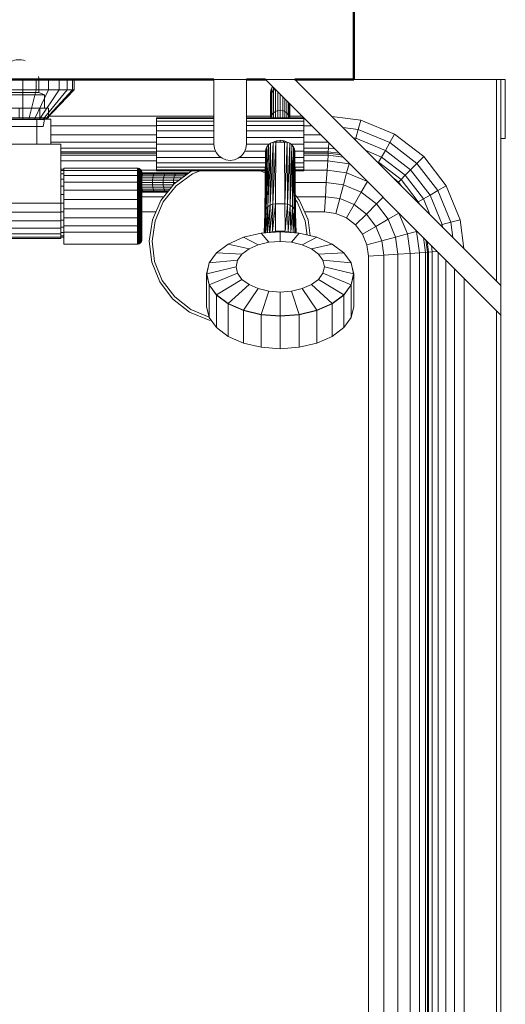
# Model space of a CAD drawing. Header units: millimetres. Extents: x 25703 to 50721, y 2709 to 39176.
# Tile 12 of 65: x 27896 to 28226, y 34669 to 35338. Entities that reach past the tile are written whole.
import ezdxf

# ---------------------------------------------------------------- set-up
doc = ezdxf.new("R2010")
doc.units = ezdxf.units.MM
for name, color, linetype, lineweight in [('A-WALL-____-MCUT', 113, 'Continuous', 50), ('A-WALL-____-OTLN', 113, 'Continuous', 20), ('M-EQPM-____-OTLN', 50, 'Continuous', 20)]:
    doc.layers.add(name, color=color, linetype=linetype, lineweight=lineweight)

# ---------------------------------------------------------------- blocks, each defined once
blk = doc.blocks.new('Прямая форма - V line-610350-В_Этаж 02_Вентиляция')
at = {"layer": 'A-WALL-____-MCUT', "color": 9}
for p, q in [((1100, 0), (400, 0)), ((400, 0), (400, -100)), ((1100, -100), (1100, 0)), ((400, -100), (1005, -100)), ((1027, -100), (1040, -100)), ((1060, -100), (1100, -100))]:
    blk.add_line(p, q, dxfattribs=at)
blk = doc.blocks.new('Прямая форма - SW - 015-610351-В_Этаж 02_Вентиляция')
blk.add_blockref('Прямая форма - V line-610350-В_Этаж 02_Вентиляция', (0, 0))
blk = doc.blocks.new('Прямая форма - V line-612018-В_Этаж 02_Вентиляция')
at = {"layer": 'M-EQPM-____-OTLN', "color": 253}
for p, q in [((75, 758), (75, 765)), ((84.06, 758), (84.06, 765)), ((92.5, 758), (92.5, 765)), ((99.75, 758), (99.75, 765)), ((105.31, 758), (105.31, 765)), ((108.81, 758), (108.81, 765)), ((110, 758), (110, 765)), ((205, 721), (205, 765)), ((227, 765), (205, 765)), ((227, 721), (227, 765)), ((400, 605), (240, 765)), ((260, 765), (240, 765)), ((400, 625), (260, 765)), ((300, 765), (397, 765)), ((397, 628), (397, 765)), ((397, 765), (400, 765)), ((400, 765), (400, 625)), ((400, 765), (403, 765)), ((403, 765), (403, 725)), ((75, 758), (65.94, 758)), ((84.06, 758), (75, 758)), ((75, 758), (75, 738)), ((84.06, 758), (79.14, 738)), ((92.5, 758), (83, 738)), ((92.5, 758), (84.06, 758)), ((99.75, 758), (86.31, 738)), ((105.31, 758), (88.86, 738)), ((108.81, 758), (90.45, 738)), ((110, 758), (91, 738)), ((99.75, 758), (92.5, 758)), ((105.31, 758), (99.75, 758)), ((108.81, 758), (105.31, 758)), ((110, 758), (108.81, 758)), ((243.5, 756), (243.72, 757.68)), ((243.68, 754.63), (243.5, 756)), ((243.5, 756), (243.5, 752.95)), ((243.5, 752.95), (243.5, 756)), ((243.72, 757.68), (244.37, 759.25)), ((243.72, 754.63), (243.72, 757.68)), ((243.72, 754.63), (244.37, 756.19)), ((244.37, 759.25), (244.97, 760.03)), ((244.37, 756.19), (244.37, 759.25)), ((244.37, 756.19), (245.4, 757.53)), ((244.37, 741.03), (244.37, 756.19)), ((245.4, 757.53), (245.4, 759.6)), ((245.4, 757.53), (246.57, 758.43)), ((245.4, 742.33), (245.4, 757.53)), ((246.75, 758.25), (246.75, 743.32)), ((248.32, 756.68), (248.32, 743.95)), ((243.5, 752.95), (243.72, 754.63)), ((243.5, 739), (243.5, 752.95)), ((243.72, 739.52), (243.72, 754.63)), ((250, 744.16), (250, 755)), ((251.68, 743.95), (251.68, 753.32)), ((253.25, 743.32), (253.25, 751.75)), ((254.6, 742.33), (254.6, 750.4)), ((255.63, 741.03), (255.63, 749.37)), ((244.37, 741.03), (245.4, 742.33)), ((245.4, 742.33), (246.75, 743.32)), ((245.4, 739), (245.4, 742.33)), ((246.75, 743.32), (248.32, 743.95)), ((246.75, 743.32), (246.75, 739)), ((248.32, 743.95), (250, 744.16)), ((248.32, 743.95), (248.32, 739)), ((250, 739), (250, 744.16)), ((250, 744.16), (251.68, 743.95)), ((251.68, 743.95), (253.25, 743.32)), ((251.68, 739), (251.68, 743.95)), ((253.25, 743.32), (254.6, 742.33)), ((253.25, 739), (253.25, 743.32)), ((254.6, 742.33), (255.63, 741.03)), ((254.6, 739), (254.6, 742.33)), ((256.28, 739.52), (256.28, 748.72)), ((256.5, 739), (256.5, 748.5)), ((84.5, 738), (65.5, 738)), ((84.5, 721), (84.5, 738)), ((84.5, 738), (94, 738)), ((92.9, 740), (205, 740)), ((94, 738), (94, 721)), ((166, 738.39), (166, 739)), ((205, 739), (166, 739)), ((166, 736.59), (166, 738.39)), ((205, 738.39), (166, 738.39)), ((166, 733.73), (166, 736.59)), ((166, 736.59), (205, 736.59)), ((227, 740), (243.5, 740)), ((266, 739), (227, 739)), ((266, 738.39), (227, 738.39)), ((227, 736.59), (266, 736.59)), ((243.72, 739.52), (244.37, 741.03)), ((244.37, 739), (244.37, 741.03)), ((255.63, 741.03), (256.28, 739.52)), ((255.63, 739), (255.63, 741.03)), ((256.5, 740), (265, 740)), ((266, 739), (266, 738.39)), ((266, 738.39), (266, 736.59)), ((266, 736.59), (266, 733.73)), ((285.11, 739.89), (304.73, 737.3)), ((303.04, 731), (304.73, 737.3)), ((304.73, 737.3), (327.78, 727.76)), ((94, 733.53), (165.81, 733.53)), ((166, 730), (166, 733.73)), ((205, 733.73), (166, 733.73)), ((166, 725.66), (166, 730)), ((166, 730), (205, 730)), ((266, 733.73), (227, 733.73)), ((266, 730), (227, 730)), ((266, 733.73), (266, 730)), ((266, 733.53), (271.47, 733.53)), ((266, 725.66), (266, 730)), ((292.63, 732.37), (303.04, 731)), ((301.47, 725.13), (303.04, 731)), ((303.04, 731), (324.52, 722.11)), ((94, 727.5), (165.81, 727.5)), ((94, 722.32), (165.81, 722.32)), ((166, 721), (166, 725.66)), ((205, 725.66), (166, 725.66)), ((266, 725.66), (227, 725.66)), ((245.19, 722.3), (243.18, 679.64)), ((243.18, 679.64), (245.19, 722.3)), ((243.5, 721.67), (245.19, 722.3)), ((243.5, 721.67), (245.19, 722.3)), ((247, 722.52), (244.95, 680.37)), ((244.95, 680.37), (247, 722.52)), ((244.95, 680.37), (245.19, 722.3)), ((245.19, 722.3), (244.95, 680.37)), ((245.19, 722.33), (247.41, 723.41)), ((247, 722.52), (245.19, 722.3)), ((245.19, 722.3), (247, 722.52)), ((246.85, 680.53), (247, 722.52)), ((246.85, 680.53), (247, 722.52)), ((253, 722.52), (247, 722.52)), ((253, 722.52), (247, 722.52)), ((247.41, 723.41), (250, 723.81)), ((247.8, 722.52), (247.8, 723.47)), ((250, 722.52), (250, 723.81)), ((250, 723.81), (252.59, 723.41)), ((252.2, 722.52), (252.2, 723.47)), ((252.59, 723.41), (254.81, 722.33)), ((253.15, 680.53), (253, 722.52)), ((253, 722.52), (253.15, 680.53)), ((253, 722.52), (254.81, 722.3)), ((253, 722.52), (254.81, 722.3)), ((254.81, 722.3), (253.15, 680.53)), ((253.15, 680.53), (254.81, 722.3)), ((255.05, 680.37), (254.81, 722.3)), ((254.81, 722.3), (255.05, 680.37)), ((254.81, 722.3), (256.5, 721.67)), ((254.81, 722.3), (256.5, 721.67)), ((266, 727.5), (277.5, 727.5)), ((266, 721), (266, 725.66)), ((266, 722.32), (282.68, 722.32)), ((299.63, 725.37), (301.47, 725.13)), ((301.13, 723.87), (301.47, 725.13)), ((301.47, 725.13), (321.48, 716.84)), ((324.52, 722.11), (327.78, 727.76)), ((327.78, 727.76), (347.57, 712.57)), ((403, 725), (400, 725)), ((101, 721), (-101, 721)), ((101, 681), (101, 721)), ((101, 718.35), (165.81, 718.35)), ((165.81, 715.85), (101, 715.85)), ((166, 716.34), (166, 721)), ((205, 721), (166, 721)), ((166, 712), (166, 716.34)), ((206.13, 716.34), (166, 716.34)), ((205.37, 718.15), (205, 721)), ((205.37, 718.15), (206.47, 715.5)), ((225.53, 715.5), (226.63, 718.15)), ((225.87, 716.34), (240.02, 716.34)), ((226.63, 718.15), (227, 721)), ((242.54, 721), (227, 721)), ((240.24, 717.81), (239.5, 673.93)), ((239.5, 673.93), (240.24, 717.81)), ((239.5, 673.93), (240, 716.17)), ((240, 716.17), (239.5, 673.93)), ((240.94, 719.34), (239.75, 675.64)), ((239.75, 675.64), (240.94, 719.34)), ((239.75, 675.64), (240.24, 717.81)), ((240.24, 717.81), (239.75, 675.64)), ((240, 716.17), (240.24, 717.81)), ((240, 716.17), (240.24, 717.81)), ((240.24, 717.81), (240.94, 719.34)), ((240.24, 717.81), (240.94, 719.34)), ((242.05, 720.66), (240.48, 677.23)), ((240.48, 677.23), (242.05, 720.66)), ((240.48, 677.23), (240.94, 719.34)), ((240.94, 719.34), (240.48, 677.23)), ((240.94, 719.34), (242.05, 720.66)), ((240.94, 719.34), (242.05, 720.66)), ((243.5, 721.67), (241.65, 678.6)), ((241.65, 678.6), (243.5, 721.67)), ((241.65, 678.6), (242.05, 720.66)), ((242.05, 720.66), (241.65, 678.6)), ((242.05, 720.66), (243.5, 721.67)), ((242.05, 720.66), (243.5, 721.67)), ((243.18, 679.64), (243.5, 721.67)), ((243.5, 721.67), (243.18, 679.64)), ((256.5, 721.67), (255.05, 680.37)), ((255.05, 680.37), (256.5, 721.67)), ((256.83, 679.64), (256.5, 721.67)), ((256.5, 721.67), (256.83, 679.64)), ((256.5, 721.67), (257.95, 720.66)), ((256.5, 721.67), (257.95, 720.66)), ((257.95, 720.66), (256.83, 679.64)), ((256.83, 679.64), (257.95, 720.66)), ((257.46, 721), (266, 721)), ((258.35, 678.6), (257.95, 720.66)), ((257.95, 720.66), (258.35, 678.6)), ((257.95, 720.66), (259.06, 719.34)), ((257.95, 720.66), (259.06, 719.34)), ((259.06, 719.34), (258.35, 678.6)), ((258.35, 678.6), (259.06, 719.34)), ((259.52, 677.23), (259.06, 719.34)), ((259.06, 719.34), (259.52, 677.23)), ((259.06, 719.34), (259.76, 717.81)), ((259.76, 717.81), (259.06, 719.34)), ((259.76, 717.81), (259.52, 677.23)), ((259.52, 677.23), (259.76, 717.81)), ((260.25, 675.64), (259.76, 717.81)), ((259.76, 717.81), (260.25, 675.64)), ((259.76, 717.81), (260, 716.17)), ((260, 716.17), (259.76, 717.81)), ((259.98, 716.34), (266, 716.34)), ((260.5, 673.93), (260, 716.17)), ((260, 716.17), (260.25, 675.64)), ((260, 716.17), (260.5, 673.93)), ((260.25, 675.64), (260, 716.17)), ((266, 716.34), (266, 721)), ((266, 718.35), (282.84, 718.35)), ((266, 716.34), (266, 712)), ((282.68, 715.85), (266, 715.85)), ((282.62, 715), (282.68, 715.85)), ((282.68, 715.85), (282.84, 718.35)), ((290.13, 714.87), (282.68, 715.85)), ((282.84, 718.35), (283.08, 721.92)), ((282.84, 718.35), (287.23, 717.77)), ((308.31, 716.69), (318.87, 712.32)), ((318.87, 712.32), (321.48, 716.84)), ((321.48, 716.84), (324.52, 722.11)), ((321.48, 716.84), (338.66, 703.66)), ((324.52, 722.11), (342.96, 707.96)), ((165.81, 715), (101, 715)), ((101, 713.64), (165.81, 713.64)), ((101, 709.64), (165.81, 709.64)), ((209.81, 712), (166, 712)), ((166, 712), (166, 708.27)), ((206.47, 715.5), (208.22, 713.22)), ((208.22, 713.22), (210.5, 711.47)), ((210.5, 711.47), (213.15, 710.37)), ((213.15, 710.37), (216, 710)), ((216, 710), (218.85, 710.37)), ((218.85, 710.37), (221.5, 711.47)), ((221.5, 711.47), (223.78, 713.22)), ((222.19, 712), (239.95, 712)), ((223.78, 713.22), (225.53, 715.5)), ((260.03, 712), (266, 712)), ((282.62, 715), (266, 715)), ((266, 713.64), (282.53, 713.64)), ((266, 712), (266, 708.27)), ((266, 709.64), (282.27, 709.64)), ((281.85, 703.28), (282.27, 709.64)), ((282.27, 709.64), (282.53, 713.64)), ((296.81, 707.73), (282.27, 709.64)), ((282.53, 713.64), (282.62, 715)), ((282.53, 713.64), (292.7, 712.3)), ((291.12, 713.88), (282.62, 715)), ((315.65, 709.35), (316.86, 708.85)), ((316.86, 708.85), (318.87, 712.32)), ((318.87, 712.32), (334.96, 699.96)), ((342.96, 707.96), (347.57, 712.57)), ((347.57, 712.57), (362.76, 692.78)), ((103, 704), (101, 704)), ((103, 703.22), (101, 703.22)), ((103, 703.11), (103, 704.79)), ((153, 704.79), (103, 704.79)), ((103, 699.87), (103, 703.11)), ((153, 703.11), (103, 703.11)), ((153, 703.11), (153, 704.79)), ((153.39, 704.76), (153, 704.79)), ((153.39, 704.76), (153, 704.79)), ((165.81, 703.28), (153, 703.28)), ((153, 699.87), (153, 703.11)), ((153.39, 703.09), (153, 703.11)), ((153.39, 703.09), (153, 703.11)), ((153.39, 703.09), (153.39, 704.76)), ((153.39, 704.76), (153.39, 703.09)), ((154.15, 704.56), (153.39, 704.76)), ((154.15, 704.56), (153.39, 704.76)), ((153.39, 699.85), (153.39, 703.09)), ((154.15, 702.9), (153.39, 703.09)), ((154.15, 702.9), (154.15, 704.56)), ((154.15, 704.56), (154.15, 702.9)), ((154.83, 704.17), (154.15, 704.56)), ((154.83, 704.17), (154.15, 704.56)), ((154.15, 699.69), (154.15, 702.9)), ((154.83, 702.53), (154.15, 702.9)), ((154.83, 702.53), (154.83, 704.17)), ((154.83, 704.17), (154.83, 702.53)), ((155.38, 703.61), (154.83, 704.17)), ((155.38, 703.61), (154.83, 704.17)), ((154.83, 699.38), (154.83, 702.53)), ((155.38, 702.02), (154.83, 702.53)), ((155.38, 702.02), (155.38, 703.61)), ((155.38, 703.61), (155.38, 702.02)), ((155.77, 702.94), (155.38, 703.61)), ((155.77, 702.94), (155.38, 703.61)), ((155.77, 701.39), (155.77, 702.94)), ((155.77, 702.94), (155.77, 701.39)), ((155.97, 702.18), (155.77, 702.94)), ((155.97, 702.18), (155.77, 702.94)), ((155.97, 700.68), (155.97, 702.18)), ((155.97, 702.18), (155.97, 700.68)), ((156, 701.79), (155.97, 702.18)), ((156, 701.79), (155.97, 702.18)), ((239.91, 708.27), (166, 708.27)), ((166, 708.27), (166, 705.41)), ((166, 705.41), (239.87, 705.41)), ((166, 705.41), (166, 703.61)), ((166, 703.61), (239.85, 703.61)), ((166, 703.61), (166, 703)), ((166, 703), (239.84, 703)), ((177.85, 694.18), (189.51, 702.76)), ((189.51, 702.76), (190.13, 703)), ((195.61, 703), (190.47, 701.01)), ((239.83, 701.67), (236.39, 703)), ((260.05, 708.27), (266, 708.27)), ((260.07, 705.41), (266, 705.41)), ((260.08, 703.61), (266, 703.61)), ((260.08, 703), (266, 703)), ((266, 708.27), (266, 705.41)), ((266, 705.41), (266, 703.61)), ((266, 703.61), (266, 703)), ((281.85, 703.28), (266, 703.28)), ((281.85, 703.28), (281.31, 695)), ((295.15, 701.53), (281.85, 703.28)), ((296.81, 707.73), (295.15, 701.53)), ((297.6, 707.4), (296.81, 707.73)), ((316.86, 708.85), (332.13, 697.13)), ((334.96, 699.96), (338.66, 703.66)), ((338.66, 703.66), (342.96, 707.96)), ((338.66, 703.66), (351.84, 686.48)), ((342.96, 707.96), (357.11, 689.52)), ((103, 700.92), (101, 700.92)), ((103, 697.26), (101, 697.26)), ((103, 695.3), (103, 699.87)), ((153, 699.87), (103, 699.87)), ((153, 695.3), (153, 699.87)), ((153.39, 699.85), (153, 699.87)), ((153.39, 695.29), (153.39, 699.85)), ((154.15, 699.69), (153.39, 699.85)), ((154.15, 695.17), (154.15, 699.69)), ((154.83, 699.38), (154.15, 699.69)), ((154.83, 694.93), (154.83, 699.38)), ((155.38, 698.94), (154.83, 699.38)), ((155.38, 698.94), (155.38, 702.02)), ((155.77, 701.39), (155.38, 702.02)), ((155.77, 701.39), (155.38, 702.02)), ((157.35, 701.5), (155.38, 701.5)), ((155.38, 701.28), (156.92, 701.28)), ((155.38, 700.63), (156.51, 700.63)), ((156.16, 699.6), (155.38, 699.6)), ((155.38, 694.6), (155.38, 698.94)), ((155.77, 698.4), (155.38, 698.94)), ((155.77, 698.4), (155.77, 701.39)), ((155.77, 701.39), (155.77, 698.4)), ((155.97, 700.68), (155.77, 701.39)), ((155.97, 700.68), (155.77, 701.39)), ((155.77, 694.19), (155.77, 698.4)), ((155.97, 697.8), (155.77, 698.4)), ((155.97, 697.8), (155.77, 698.4)), ((155.77, 697.1), (155.89, 698.25)), ((163.16, 696.68), (155.77, 696.68)), ((155.89, 698.25), (156.16, 699.6)), ((163.37, 698.25), (155.89, 698.25)), ((155.97, 697.8), (155.97, 700.68)), ((155.97, 700.68), (155.97, 697.8)), ((156, 700.32), (155.97, 700.68)), ((156, 700.32), (155.97, 700.68)), ((155.97, 693.73), (155.97, 697.8)), ((155.97, 697.8), (155.97, 693.73)), ((156, 697.49), (155.97, 697.8)), ((156, 697.49), (155.97, 697.8)), ((156, 700.32), (156, 701.79)), ((156, 701.79), (156, 700.32)), ((156, 697.49), (156, 700.32)), ((156, 700.32), (156, 697.49)), ((156, 693.5), (156, 697.49)), ((156, 697.49), (156, 693.5)), ((156.16, 699.6), (156.51, 700.63)), ((163.7, 699.6), (156.16, 699.6)), ((156.51, 700.63), (156.92, 701.28)), ((156.51, 700.63), (164.13, 700.63)), ((156.92, 701.28), (157.35, 701.5)), ((156.92, 701.28), (164.64, 701.28)), ((165.18, 701.5), (157.35, 701.5)), ((163.09, 695), (163.16, 696.68)), ((163.16, 696.68), (163.37, 698.25)), ((170.43, 696.68), (163.16, 696.68)), ((163.37, 698.25), (163.7, 699.6)), ((170.68, 698.25), (163.37, 698.25)), ((163.7, 699.6), (164.13, 700.63)), ((171.08, 699.6), (163.7, 699.6)), ((164.13, 700.63), (164.64, 701.28)), ((164.13, 700.63), (171.59, 700.63)), ((164.64, 701.28), (165.18, 701.5)), ((164.64, 701.28), (172.19, 701.28)), ((172.84, 701.5), (165.18, 701.5)), ((170.35, 695), (170.43, 696.68)), ((170.43, 696.68), (170.68, 698.25)), ((177.51, 696.68), (170.43, 696.68)), ((170.68, 698.25), (171.08, 699.6)), ((177.8, 698.25), (170.68, 698.25)), ((171.08, 699.6), (171.59, 700.63)), ((178.25, 699.6), (171.08, 699.6)), ((171.59, 700.63), (172.19, 701.28)), ((171.59, 700.63), (178.85, 700.63)), ((172.19, 701.28), (172.84, 701.5)), ((172.19, 701.28), (179.54, 701.28)), ((180.29, 701.5), (172.84, 701.5)), ((177.41, 695), (177.51, 696.68)), ((177.51, 696.68), (177.8, 698.25)), ((181.25, 696.68), (177.51, 696.68)), ((177.8, 698.25), (178.25, 699.6)), ((183.38, 698.25), (177.8, 698.25)), ((178.25, 699.6), (178.85, 700.63)), ((185.2, 699.6), (178.25, 699.6)), ((178.85, 700.63), (179.54, 701.28)), ((178.85, 700.63), (185.87, 700.63)), ((190.47, 701.01), (179.24, 692.74)), ((179.54, 701.28), (180.29, 701.5)), ((179.54, 701.28), (186.66, 701.28)), ((187.5, 701.5), (180.29, 701.5)), ((185.2, 699.6), (185.87, 700.63)), ((185.87, 700.63), (186.66, 701.28)), ((185.87, 700.63), (186.62, 700.63)), ((186.66, 701.28), (187.5, 701.5)), ((186.66, 701.28), (187.5, 701.28)), ((295.15, 701.53), (292.99, 693.46)), ((309.26, 695.69), (295.15, 701.53)), ((309.26, 695.69), (305.09, 688.45)), ((327.35, 697.65), (330.35, 695.35)), ((330.35, 695.35), (332.13, 697.13)), ((332.13, 697.13), (334.96, 699.96)), ((332.13, 697.13), (343.85, 681.86)), ((334.96, 699.96), (347.32, 683.87)), ((103, 692.5), (101, 692.5)), ((103, 689.72), (103, 695.3)), ((153, 695.3), (103, 695.3)), ((103, 683.53), (103, 689.72)), ((153, 689.72), (103, 689.72)), ((153, 689.72), (153, 695.3)), ((153.39, 695.29), (153, 695.3)), ((153, 683.53), (153, 689.72)), ((153.39, 689.71), (153, 689.72)), ((153.39, 689.71), (153.39, 695.29)), ((154.15, 695.17), (153.39, 695.29)), ((153.39, 683.53), (153.39, 689.71)), ((154.15, 689.64), (153.39, 689.71)), ((154.15, 689.64), (154.15, 695.17)), ((154.83, 694.93), (154.15, 695.17)), ((154.15, 683.51), (154.15, 689.64)), ((154.83, 689.5), (154.15, 689.64)), ((154.83, 689.5), (154.83, 694.93)), ((155.38, 694.6), (154.83, 694.93)), ((154.83, 683.46), (154.83, 689.5)), ((155.38, 689.29), (154.83, 689.5)), ((155.38, 689.29), (155.38, 694.6)), ((155.77, 694.19), (155.38, 694.6)), ((155.38, 683.41), (155.38, 689.29)), ((155.77, 689.04), (155.38, 689.29)), ((163.09, 695), (155.77, 695)), ((155.77, 689.04), (155.77, 694.19)), ((155.97, 693.73), (155.77, 694.19)), ((155.97, 693.73), (155.77, 694.19)), ((163.16, 693.32), (155.77, 693.32)), ((155.89, 691.75), (155.77, 692.9)), ((156.51, 689.37), (155.77, 689.37)), ((155.77, 683.33), (155.77, 689.04)), ((155.97, 688.77), (155.77, 689.04)), ((155.97, 688.77), (155.77, 689.04)), ((156.16, 690.4), (155.89, 691.75)), ((163.37, 691.75), (155.89, 691.75)), ((155.97, 688.77), (155.97, 693.73)), ((155.97, 693.73), (155.97, 688.77)), ((156, 693.5), (155.97, 693.73)), ((156, 693.5), (155.97, 693.73)), ((156, 688.62), (156, 693.5)), ((156, 693.5), (156, 688.62)), ((156.51, 689.37), (156.16, 690.4)), ((163.7, 690.4), (156.16, 690.4)), ((156.92, 688.72), (156.51, 689.37)), ((164.13, 689.37), (156.51, 689.37)), ((163.16, 693.32), (163.09, 695)), ((170.35, 695), (163.09, 695)), ((163.37, 691.75), (163.16, 693.32)), ((170.43, 693.32), (163.16, 693.32)), ((163.7, 690.4), (163.37, 691.75)), ((170.68, 691.75), (163.37, 691.75)), ((164.13, 689.37), (163.7, 690.4)), ((171.08, 690.4), (163.7, 690.4)), ((164.64, 688.72), (164.13, 689.37)), ((171.59, 689.37), (164.13, 689.37)), ((168.84, 682.86), (177.85, 694.18)), ((170.43, 693.32), (170.35, 695)), ((177.41, 695), (170.35, 695)), ((170.68, 691.75), (170.43, 693.32)), ((177.17, 693.32), (170.43, 693.32)), ((179.24, 692.74), (170.55, 681.83)), ((171.08, 690.4), (170.68, 691.75)), ((175.92, 691.75), (170.68, 691.75)), ((171.59, 689.37), (171.08, 690.4)), ((174.85, 690.4), (171.08, 690.4)), ((172.19, 688.72), (171.59, 689.37)), ((174.02, 689.37), (171.59, 689.37)), ((177.48, 693.72), (177.41, 695)), ((178.97, 695), (177.41, 695)), ((281.31, 695), (260.25, 695)), ((281.31, 695), (280.68, 685.35)), ((292.99, 693.46), (281.31, 695)), ((292.99, 693.46), (290.47, 684.06)), ((305.09, 688.45), (292.99, 693.46)), ((330.35, 695.35), (332.65, 692.35)), ((351.84, 686.48), (357.11, 689.52)), ((357.11, 689.52), (362.76, 692.78)), ((357.11, 689.52), (366, 668.04)), ((362.76, 692.78), (372.3, 669.73)), ((103, 686.95), (101, 686.95)), ((103, 677.16), (103, 683.53)), ((153, 683.53), (103, 683.53)), ((153, 677.16), (153, 683.53)), ((153.39, 683.53), (153, 683.53)), ((153.39, 677.16), (153.39, 683.53)), ((154.15, 683.51), (153.39, 683.53)), ((154.15, 677.2), (154.15, 683.51)), ((154.83, 683.46), (154.15, 683.51)), ((154.83, 677.26), (154.83, 683.46)), ((155.38, 683.41), (154.83, 683.46)), ((155.38, 677.35), (155.38, 683.41)), ((155.77, 683.33), (155.38, 683.41)), ((156.92, 688.72), (155.77, 688.72)), ((157.35, 688.5), (155.77, 688.5)), ((170.83, 685.35), (155.77, 685.35)), ((155.77, 677.46), (155.77, 683.33)), ((155.97, 683.25), (155.77, 683.33)), ((155.97, 683.25), (155.77, 683.33)), ((155.97, 683.25), (155.97, 688.77)), ((155.97, 688.77), (155.97, 683.25)), ((156, 688.62), (155.97, 688.77)), ((156, 688.62), (155.97, 688.77)), ((155.97, 677.58), (155.97, 683.25)), ((155.97, 683.25), (155.97, 677.58)), ((156, 683.21), (155.97, 683.25)), ((156, 683.21), (155.97, 683.25)), ((156, 683.21), (156, 688.62)), ((156, 688.62), (156, 683.21)), ((156, 677.64), (156, 683.21)), ((156, 683.21), (156, 677.64)), ((157.35, 688.5), (156.92, 688.72)), ((164.64, 688.72), (156.92, 688.72)), ((165.18, 688.5), (157.35, 688.5)), ((163.09, 669.58), (168.84, 682.86)), ((165.18, 688.5), (164.64, 688.72)), ((172.19, 688.72), (164.64, 688.72)), ((172.84, 688.5), (165.18, 688.5)), ((172.84, 688.5), (172.19, 688.72)), ((173.51, 688.72), (172.19, 688.72)), ((260.35, 686.38), (263.16, 682.86)), ((261.45, 681.83), (260.39, 683.15)), ((280.68, 685.35), (261.17, 685.35)), ((263.16, 682.86), (268.91, 669.58)), ((280.68, 685.35), (280, 675)), ((290.47, 684.06), (280.68, 685.35)), ((290.47, 684.06), (287.76, 673.98)), ((300.22, 680.02), (290.47, 684.06)), ((305.09, 688.45), (300.22, 680.02)), ((315.48, 680.48), (305.09, 688.45)), ((320, 685), (315.48, 680.48)), ((343.85, 681.86), (347.32, 683.87)), ((347.32, 683.87), (351.84, 686.48)), ((347.32, 683.87), (351.69, 673.31)), ((351.84, 686.48), (360.13, 666.47)), ((-101, 681), (101, 681)), ((103, 681), (101, 681)), ((101, 674.79), (101, 681)), ((103, 671.06), (103, 677.16)), ((103, 677.16), (153, 677.16)), ((153, 671.06), (153, 677.16)), ((153, 677.16), (153.39, 677.16)), ((153.39, 677.16), (154.15, 677.2)), ((153.39, 671.07), (153.39, 677.16)), ((154.15, 677.2), (154.83, 677.26)), ((154.15, 671.15), (154.15, 677.2)), ((154.83, 677.26), (155.38, 677.35)), ((154.83, 671.32), (154.83, 677.26)), ((155.38, 677.35), (155.77, 677.46)), ((155.38, 671.55), (155.38, 677.35)), ((155.77, 677.46), (155.97, 677.58)), ((155.97, 677.58), (155.77, 677.46)), ((155.77, 671.83), (155.77, 677.46)), ((155.97, 677.58), (156, 677.64)), ((156, 677.64), (155.97, 677.58)), ((155.97, 677.58), (155.97, 672.15)), ((155.97, 672.15), (155.97, 677.58)), ((156, 677.64), (156, 672.31)), ((156, 672.31), (156, 677.64)), ((170.55, 681.83), (165.01, 669.03)), ((239.75, 675.64), (239.19, 660.8)), ((239.19, 660.8), (239.75, 675.64)), ((239.34, 660.81), (239.75, 675.64)), ((239.75, 675.64), (239.34, 660.81)), ((240.48, 677.23), (239.48, 660.82)), ((239.48, 660.82), (240.48, 677.23)), ((239.5, 673.93), (239.75, 675.64)), ((239.75, 675.64), (239.5, 673.93)), ((239.75, 675.64), (240.48, 677.23)), ((240.48, 677.23), (239.75, 675.64)), ((240.07, 660.87), (240.48, 677.23)), ((240.48, 677.23), (240.07, 660.87)), ((241.65, 678.6), (240.2, 660.88)), ((240.2, 660.88), (241.65, 678.6)), ((240.48, 677.23), (241.65, 678.6)), ((241.65, 678.6), (240.48, 677.23)), ((241.26, 660.96), (241.65, 678.6)), ((241.65, 678.6), (241.26, 660.96)), ((243.18, 679.64), (241.33, 660.96)), ((241.33, 660.96), (243.18, 679.64)), ((241.65, 678.6), (243.18, 679.64)), ((243.18, 679.64), (241.65, 678.6)), ((242.83, 661.07), (243.18, 679.64)), ((243.18, 679.64), (242.83, 661.07)), ((244.95, 680.3), (242.84, 661.08)), ((242.84, 661.08), (244.95, 680.3)), ((243.18, 679.64), (244.95, 680.3)), ((244.95, 680.3), (243.18, 679.64)), ((246.85, 680.53), (244.7, 661.71)), ((244.7, 661.71), (246.85, 680.53)), ((244.7, 661.71), (244.95, 680.3)), ((244.95, 680.3), (244.7, 661.71)), ((244.95, 680.3), (246.85, 680.53)), ((246.85, 680.53), (244.95, 680.3)), ((246.69, 661.94), (246.85, 680.53)), ((246.69, 661.94), (246.85, 680.53)), ((253.15, 680.53), (246.85, 680.53)), ((253.15, 680.53), (246.85, 680.53)), ((253.31, 661.94), (253.15, 680.53)), ((253.15, 680.53), (253.31, 661.94)), ((253.15, 680.53), (255.05, 680.3)), ((255.05, 680.3), (253.15, 680.53)), ((255.05, 680.3), (253.31, 661.94)), ((253.31, 661.94), (255.05, 680.3)), ((255.3, 661.71), (255.05, 680.3)), ((255.05, 680.3), (255.3, 661.71)), ((255.05, 680.3), (256.83, 679.64)), ((256.83, 679.64), (255.05, 680.3)), ((256.83, 679.64), (255.3, 661.71)), ((255.3, 661.71), (256.83, 679.64)), ((257.17, 661.07), (256.83, 679.64)), ((256.83, 679.64), (257.17, 661.07)), ((256.83, 679.64), (258.35, 678.6)), ((258.35, 678.6), (256.83, 679.64)), ((258.35, 678.6), (257.17, 661.07)), ((257.17, 661.07), (258.35, 678.6)), ((258.74, 660.96), (258.35, 678.6)), ((258.35, 678.6), (258.74, 660.96)), ((258.35, 678.6), (259.52, 677.23)), ((259.52, 677.23), (258.35, 678.6)), ((259.52, 677.23), (258.81, 660.95)), ((258.81, 660.95), (259.52, 677.23)), ((259.93, 660.87), (259.52, 677.23)), ((259.52, 677.23), (259.93, 660.87)), ((259.52, 677.23), (260.25, 675.64)), ((260.25, 675.64), (259.52, 677.23)), ((260.25, 675.64), (260.03, 660.86)), ((260.03, 660.86), (260.25, 675.64)), ((260.66, 660.81), (260.25, 675.64)), ((260.25, 675.64), (260.66, 660.81)), ((260.25, 675.64), (260.5, 673.93)), ((260.5, 673.93), (260.25, 675.64)), ((266.99, 669.03), (261.45, 681.83)), ((300.22, 680.02), (295, 670.98)), ((308.6, 673.6), (300.22, 680.02)), ((315.48, 680.48), (308.6, 673.6)), ((323.45, 670.09), (315.48, 680.48)), ((343.85, 681.86), (344.35, 680.65)), ((-101, 674.79), (101, 674.79)), ((101, 669), (-101, 669)), ((103, 675.05), (101, 675.05)), ((101, 674.79), (101, 669)), ((103, 669.5), (101, 669.5)), ((101, 669), (101, 664.03)), ((103, 665.66), (103, 671.06)), ((153, 671.06), (103, 671.06)), ((153.39, 671.07), (153, 671.06)), ((153, 665.66), (153, 671.06)), ((154.15, 671.15), (153.39, 671.07)), ((153.39, 665.67), (153.39, 671.07)), ((154.83, 671.32), (154.15, 671.15)), ((154.15, 665.8), (154.15, 671.15)), ((155.38, 671.55), (154.83, 671.32)), ((154.83, 666.06), (154.83, 671.32)), ((155.77, 671.83), (155.38, 671.55)), ((155.38, 666.41), (155.38, 671.55)), ((165.44, 675), (155.77, 675)), ((165.44, 675), (155.77, 675)), ((155.97, 672.15), (155.77, 671.83)), ((155.97, 672.15), (155.77, 671.83)), ((155.77, 666.85), (155.77, 671.83)), ((156, 672.31), (155.97, 672.15)), ((156, 672.31), (155.97, 672.15)), ((155.97, 672.15), (155.97, 667.34)), ((155.97, 667.34), (155.97, 672.15)), ((156, 672.31), (156, 667.59)), ((156, 667.59), (156, 672.31)), ((161, 655.25), (163.09, 669.58)), ((165.01, 669.03), (163, 655.23)), ((239.13, 660.8), (239.5, 673.93)), ((239.5, 673.93), (239.13, 660.8)), ((260.87, 660.8), (260.5, 673.93)), ((260.5, 673.93), (260.7, 660.81)), ((260.5, 673.93), (260.87, 660.8)), ((260.7, 660.81), (260.5, 673.93)), ((280, 675), (266.56, 675)), ((280, 675), (266.56, 675)), ((268.4, 659.34), (266.99, 669.03)), ((268.91, 669.58), (270.47, 658.85)), ((287.76, 673.98), (280, 675)), ((287.76, 673.98), (280, 675)), ((295, 670.98), (287.76, 673.98)), ((295, 670.98), (287.76, 673.98)), ((301.21, 666.21), (295, 670.98)), ((301.21, 666.21), (295, 670.98)), ((308.6, 673.6), (301.21, 666.21)), ((315.02, 665.22), (308.6, 673.6)), ((323.45, 670.09), (315.02, 665.22)), ((330.69, 674.26), (323.45, 670.09)), ((328.46, 657.99), (323.45, 670.09)), ((336.53, 660.15), (330.69, 674.26)), ((366, 668.04), (372.3, 669.73)), ((372.3, 669.73), (374.89, 650.11)), ((101, 664.03), (-101, 664.03)), ((103, 664.74), (101, 664.74)), ((101, 664.03), (101, 660.22)), ((103, 661.34), (103, 665.66)), ((153, 665.66), (103, 665.66)), ((153.39, 665.67), (153, 665.66)), ((153, 661.34), (153, 665.66)), ((154.15, 665.8), (153.39, 665.67)), ((153.39, 661.36), (153.39, 665.67)), ((154.83, 666.06), (154.15, 665.8)), ((154.15, 661.52), (154.15, 665.8)), ((155.38, 666.41), (154.83, 666.06)), ((154.83, 661.82), (154.83, 666.06)), ((155.38, 662.26), (154.83, 661.82)), ((155.77, 666.85), (155.38, 666.41)), ((155.38, 662.26), (155.38, 666.41)), ((155.77, 662.79), (155.38, 662.26)), ((155.38, 654.25), (155.38, 662.26)), ((155.97, 667.34), (155.77, 666.85)), ((155.97, 667.34), (155.77, 666.85)), ((155.77, 662.79), (155.77, 666.85)), ((155.97, 663.38), (155.77, 662.79)), ((155.77, 654.93), (155.77, 662.79)), ((156, 667.59), (155.97, 667.34)), ((156, 667.59), (155.97, 667.34)), ((155.97, 667.34), (155.97, 663.38)), ((155.97, 663.38), (155.97, 667.34)), ((156, 663.68), (155.97, 663.38)), ((156, 663.68), (155.97, 663.38)), ((155.97, 655.69), (155.97, 663.38)), ((156, 667.59), (156, 663.68)), ((156, 663.68), (156, 667.59)), ((305.98, 660), (301.21, 666.21)), ((305.98, 660), (301.21, 666.21)), ((315.02, 665.22), (305.98, 660)), ((319.06, 655.47), (315.02, 665.22)), ((342.73, 661.81), (342.4, 662.6)), ((358.87, 666.13), (360.13, 666.47)), ((360.13, 666.47), (366, 668.04)), ((360.13, 666.47), (360.37, 664.63)), ((366, 668.04), (367.37, 657.63)), ((101, 660.22), (-101, 660.22)), ((101, 657.82), (-101, 657.82)), ((101, 657), (-101, 657)), ((103, 661.08), (101, 661.08)), ((101, 660.22), (101, 657.82)), ((103, 658.78), (101, 658.78)), ((103, 658), (101, 658)), ((101, 657.82), (101, 657)), ((103, 653.08), (103, 661.34)), ((153, 661.34), (103, 661.34)), ((153.39, 661.36), (153, 661.34)), ((153, 653.08), (153, 661.34)), ((154.15, 661.52), (153.39, 661.36)), ((153.39, 653.11), (153.39, 661.36)), ((154.83, 661.82), (154.15, 661.52)), ((154.15, 653.31), (154.15, 661.52)), ((154.83, 653.7), (154.83, 661.82)), ((155.97, 655.69), (155.77, 654.93)), ((225.05, 657.78), (214.72, 653.23)), ((225.05, 657.78), (214.72, 653.23)), ((237.08, 660.64), (225.05, 657.78)), ((237.08, 660.64), (225.05, 657.78)), ((225.05, 657.78), (235, 652.73)), ((225.05, 657.78), (235, 652.73)), ((250, 661.62), (237.08, 660.64)), ((250, 661.62), (237.08, 660.64)), ((237.08, 660.64), (242.24, 654.45)), ((237.08, 660.64), (242.24, 654.45)), ((244.7, 661.71), (242.96, 661.08)), ((244.7, 661.71), (242.96, 661.08)), ((246.69, 661.94), (244.7, 661.71)), ((246.69, 661.94), (244.7, 661.71)), ((246.55, 661.36), (246.69, 661.94)), ((246.55, 661.36), (246.69, 661.94)), ((253.31, 661.94), (246.69, 661.94)), ((253.31, 661.94), (246.69, 661.94)), ((262.92, 660.64), (250, 661.62)), ((262.92, 660.64), (250, 661.62)), ((250, 661.62), (250, 655.03)), ((250, 661.62), (250, 655.03)), ((255.3, 661.71), (253.31, 661.94)), ((255.3, 661.71), (253.31, 661.94)), ((257.04, 661.08), (255.3, 661.71)), ((257.04, 661.08), (255.3, 661.71)), ((262.92, 660.64), (257.76, 654.45)), ((262.92, 660.64), (257.76, 654.45)), ((274.95, 657.78), (262.92, 660.64)), ((274.95, 657.78), (262.92, 660.64)), ((274.95, 657.78), (265, 652.73)), ((274.95, 657.78), (265, 652.73)), ((285.28, 653.23), (274.95, 657.78)), ((285.28, 653.23), (274.95, 657.78)), ((308.98, 652.76), (305.98, 660)), ((308.98, 652.76), (305.98, 660)), ((319.06, 655.47), (308.98, 652.76)), ((328.46, 657.99), (319.06, 655.47)), ((320.35, 645.68), (319.06, 655.47)), ((336.53, 660.15), (328.46, 657.99)), ((330, 646.31), (328.46, 657.99)), ((342.73, 661.81), (336.53, 660.15)), ((338.28, 646.85), (336.53, 660.15)), ((344.64, 647.27), (342.73, 661.81)), ((347.3, 657.7), (348.64, 647.53)), ((350, 647.62), (348.88, 656.12)), ((153, 653.08), (103, 653.08)), ((153.39, 653.11), (153, 653.08)), ((154.15, 653.31), (153.39, 653.11)), ((154.83, 653.7), (154.15, 653.31)), ((155.38, 654.25), (154.83, 653.7)), ((155.77, 654.93), (155.38, 654.25)), ((162.73, 640.88), (161, 655.25)), ((163, 655.23), (164.66, 641.38)), ((214.72, 653.23), (206.79, 647.31)), ((214.72, 653.23), (206.79, 647.31)), ((214.72, 653.23), (228.79, 649.99)), ((214.72, 653.23), (228.79, 649.99)), ((224.02, 646.43), (228.79, 649.99)), ((228.79, 649.99), (224.02, 646.43)), ((228.79, 649.99), (235, 652.73)), ((235, 652.73), (228.79, 649.99)), ((235, 652.73), (242.24, 654.45)), ((242.24, 654.45), (235, 652.73)), ((250, 655.03), (242.24, 654.45)), ((242.24, 654.45), (250, 655.03)), ((257.76, 654.45), (250, 655.03)), ((250, 655.03), (257.76, 654.45)), ((265, 652.73), (257.76, 654.45)), ((265, 652.73), (257.76, 654.45)), ((271.21, 649.99), (265, 652.73)), ((271.21, 649.99), (265, 652.73)), ((285.28, 653.23), (271.21, 649.99)), ((285.28, 653.23), (271.21, 649.99)), ((275.98, 646.43), (271.21, 649.99)), ((275.98, 646.43), (271.21, 649.99)), ((293.21, 647.31), (285.28, 653.23)), ((293.21, 647.31), (285.28, 653.23)), ((308.98, 652.76), (310, 645)), ((310, 645), (308.98, 652.76)), ((349.87, 655.13), (350.85, 647.68)), ((352.77, 652.23), (353.35, 647.84)), ((206.79, 647.31), (201.8, 640.4)), ((206.79, 647.31), (201.8, 640.4)), ((201.8, 640.4), (221.02, 642.28)), ((201.8, 640.4), (221.02, 642.28)), ((206.79, 647.31), (224.02, 646.43)), ((206.79, 647.31), (224.02, 646.43)), ((221.02, 642.28), (220, 637.83)), ((221.02, 642.28), (220, 637.83)), ((224.02, 646.43), (221.02, 642.28)), ((224.02, 646.43), (221.02, 642.28)), ((293.21, 647.31), (275.98, 646.43)), ((293.21, 647.31), (275.98, 646.43)), ((278.98, 642.28), (275.98, 646.43)), ((278.98, 642.28), (275.98, 646.43)), ((280, 637.83), (278.98, 642.28)), ((298.2, 640.4), (278.98, 642.28)), ((280, 637.83), (278.98, 642.28)), ((298.2, 640.4), (278.98, 642.28)), ((298.2, 640.4), (293.21, 647.31)), ((298.2, 640.4), (293.21, 647.31)), ((320.35, 645.68), (310, 645)), ((310, 645), (310, 0)), ((310, -645), (310, 645)), ((330, 646.31), (320.35, 645.68)), ((320.35, -645.68), (320.35, 645.68)), ((338.28, 646.85), (330, 646.31)), ((330, -646.31), (330, 646.31)), ((344.64, 647.27), (338.28, 646.85)), ((338.28, -646.85), (338.28, 646.85)), ((348.64, 647.53), (344.64, 647.27)), ((344.64, 647.27), (344.64, -647.27)), ((350, 647.62), (348.64, 647.53)), ((348.64, 647.53), (348.64, -647.53)), ((350.85, 647.68), (350, 647.62)), ((350, -647.62), (350, 647.62)), ((350.85, 647.68), (353.35, 647.84)), ((350.85, 647.68), (350.85, -647.68)), ((353.35, 647.84), (356.92, 648.08)), ((353.35, 647.84), (353.35, -647.84)), ((357.32, 647.68), (357.32, -648.1)), ((362.5, 642.5), (362.5, -648.44)), ((168.14, 627.46), (162.73, 640.88)), ((164.66, 641.38), (169.88, 628.45)), ((201.7, 640.34), (200, 632.91)), ((201.7, 640.34), (200, 632.91)), ((201.8, 640.4), (200.1, 632.99)), ((201.8, 640.4), (200.1, 632.99)), ((200.1, 632.99), (220, 637.83)), ((200.1, 632.99), (220, 637.83)), ((201.7, 640.25), (201.7, 640.34)), ((201.7, 640.25), (201.7, 640.34)), ((220, 637.83), (221.02, 633.37)), ((220, 637.83), (221.02, 633.37)), ((280, 637.83), (278.98, 633.37)), ((278.98, 633.37), (280, 637.83)), ((299.9, 632.99), (280, 637.83)), ((299.9, 632.99), (280, 637.83)), ((299.9, 632.99), (298.2, 640.4)), ((299.9, 632.99), (298.2, 640.4)), ((298.3, 640.25), (298.3, 640.34)), ((298.3, 640.25), (298.3, 640.34)), ((300, 632.91), (298.3, 640.34)), ((300, 632.91), (298.3, 640.34)), ((300, 632.83), (298.3, 640.25)), ((300, 632.83), (298.3, 640.25)), ((368.53, 636.47), (368.53, -648.84)), ((200, 632.91), (200.1, 632.99)), ((200, 632.91), (200.1, 632.99)), ((200, 632.83), (200, 632.91)), ((200, 632.91), (201.7, 625.49)), ((200, 632.83), (200, 632.91)), ((200, 632.91), (201.7, 625.49)), ((200, 610.8), (200, 632.83)), ((200, 610.8), (200, 632.83)), ((200, 632.83), (201.7, 625.41)), ((200, 632.83), (201.7, 625.41)), ((200.1, 632.99), (201.8, 625.59)), ((200.1, 632.99), (201.8, 625.59)), ((201.8, 625.59), (221.02, 633.37)), ((201.8, 625.59), (221.02, 633.37)), ((206.79, 618.68), (224.02, 629.22)), ((206.79, 618.68), (224.02, 629.22)), ((221.02, 633.37), (224.02, 629.22)), ((221.02, 633.37), (224.02, 629.22)), ((224.02, 629.22), (228.79, 625.66)), ((224.02, 629.22), (228.79, 625.66)), ((275.98, 629.22), (271.21, 625.66)), ((271.21, 625.66), (275.98, 629.22)), ((278.98, 633.37), (275.98, 629.22)), ((275.98, 629.22), (278.98, 633.37)), ((293.21, 618.68), (275.98, 629.22)), ((293.21, 618.68), (275.98, 629.22)), ((298.2, 625.59), (278.98, 633.37)), ((298.2, 625.59), (278.98, 633.37)), ((298.2, 625.59), (299.9, 632.99)), ((298.2, 625.59), (299.9, 632.99)), ((298.3, 625.49), (300, 632.91)), ((298.3, 625.49), (300, 632.91)), ((298.3, 625.41), (300, 632.83)), ((298.3, 625.41), (300, 632.83)), ((300, 632.91), (299.9, 632.99)), ((300, 632.91), (299.9, 632.99)), ((300, 632.83), (300, 632.91)), ((300, 632.83), (300, 632.91)), ((300, 610.8), (300, 632.83)), ((300, 610.8), (300, 632.83)), ((375, 630), (375, -649.26)), ((176.86, 615.91), (168.14, 627.46)), ((169.88, 628.45), (178.29, 617.32)), ((201.7, 625.41), (201.7, 626.01)), ((201.7, 625.41), (201.7, 626.01)), ((201.7, 625.49), (201.8, 625.59)), ((201.7, 625.49), (201.8, 625.59)), ((201.7, 625.49), (206.7, 618.57)), ((201.7, 625.41), (201.7, 625.49)), ((201.7, 625.41), (201.7, 625.49)), ((201.7, 625.49), (206.7, 618.57)), ((201.7, 603.37), (201.7, 625.41)), ((201.7, 625.41), (206.7, 618.49)), ((201.7, 603.37), (201.7, 625.41)), ((201.7, 625.41), (206.7, 618.49)), ((201.8, 625.59), (206.79, 618.68)), ((201.8, 625.59), (206.79, 618.68)), ((214.72, 612.76), (228.79, 625.66)), ((214.72, 612.76), (228.79, 625.66)), ((225.05, 608.21), (235, 622.93)), ((225.05, 608.21), (235, 622.93)), ((228.79, 625.66), (235, 622.93)), ((228.79, 625.66), (235, 622.93)), ((235, 622.93), (242.24, 621.21)), ((235, 622.93), (242.24, 621.21)), ((265, 622.93), (257.76, 621.21)), ((257.76, 621.21), (265, 622.93)), ((271.21, 625.66), (265, 622.93)), ((265, 622.93), (271.21, 625.66)), ((274.95, 608.21), (265, 622.93)), ((274.95, 608.21), (265, 622.93)), ((285.28, 612.76), (271.21, 625.66)), ((285.28, 612.76), (271.21, 625.66)), ((293.21, 618.68), (298.2, 625.59)), ((293.21, 618.68), (298.2, 625.59)), ((293.3, 618.57), (298.3, 625.49)), ((293.3, 618.57), (298.3, 625.49)), ((293.3, 618.49), (298.3, 625.41)), ((293.3, 618.49), (298.3, 625.41)), ((298.3, 625.49), (298.2, 625.59)), ((298.3, 625.49), (298.2, 625.59)), ((298.3, 625.41), (298.3, 626.01)), ((298.3, 625.41), (298.3, 626.01)), ((298.3, 625.41), (298.3, 625.49)), ((298.3, 625.41), (298.3, 625.49)), ((298.3, 603.37), (298.3, 625.41)), ((298.3, 603.37), (298.3, 625.41)), ((400, 625), (400, 605)), ((188.3, 607.04), (176.86, 615.91)), ((178.29, 617.32), (189.31, 608.77)), ((206.7, 618.57), (206.79, 618.68)), ((206.7, 618.57), (206.79, 618.68)), ((206.7, 618.57), (214.64, 612.63)), ((206.7, 618.49), (206.7, 618.57)), ((206.7, 618.49), (206.7, 618.57)), ((206.7, 618.57), (214.64, 612.63)), ((206.7, 596.46), (206.7, 618.49)), ((206.7, 618.49), (214.64, 612.55)), ((206.7, 596.46), (206.7, 618.49)), ((206.7, 618.49), (214.64, 612.55)), ((206.79, 618.68), (214.72, 612.76)), ((206.79, 618.68), (214.72, 612.76)), ((237.08, 605.35), (242.24, 621.21)), ((237.08, 605.35), (242.24, 621.21)), ((250, 620.62), (242.24, 621.21)), ((242.24, 621.21), (250, 620.62)), ((257.76, 621.21), (250, 620.62)), ((250, 620.62), (257.76, 621.21)), ((250, 604.37), (250, 620.62)), ((250, 604.37), (250, 620.62)), ((262.92, 605.35), (257.76, 621.21)), ((262.92, 605.35), (257.76, 621.21)), ((285.28, 612.76), (293.21, 618.68)), ((285.28, 612.76), (293.21, 618.68)), ((285.36, 612.63), (293.3, 618.57)), ((285.36, 612.63), (293.3, 618.57)), ((285.36, 612.55), (293.3, 618.49)), ((285.36, 612.55), (293.3, 618.49)), ((293.3, 618.57), (293.21, 618.68)), ((293.3, 618.57), (293.21, 618.68)), ((293.3, 618.49), (293.3, 618.57)), ((293.3, 618.49), (293.3, 618.57)), ((293.3, 596.46), (293.3, 618.49)), ((293.3, 596.46), (293.3, 618.49)), ((189.31, 608.77), (201.65, 603.61)), ((201.7, 603.37), (200, 610.8)), ((200, 610.8), (201.7, 603.37)), ((214.64, 612.63), (214.72, 612.76)), ((214.64, 612.63), (214.72, 612.76)), ((214.64, 612.63), (225, 608.08)), ((214.64, 612.55), (214.64, 612.63)), ((214.64, 612.55), (214.64, 612.63)), ((214.64, 612.63), (225, 608.08)), ((214.64, 590.52), (214.64, 612.55)), ((214.64, 612.55), (225, 607.99)), ((214.64, 590.52), (214.64, 612.55)), ((214.64, 612.55), (225, 607.99)), ((214.72, 612.76), (225.05, 608.21)), ((214.72, 612.76), (225.05, 608.21)), ((274.95, 608.21), (285.28, 612.76)), ((274.95, 608.21), (285.28, 612.76)), ((275, 608.08), (285.36, 612.63)), ((275, 608.08), (285.36, 612.63)), ((275, 607.99), (285.36, 612.55)), ((275, 607.99), (285.36, 612.55)), ((285.36, 612.63), (285.28, 612.76)), ((285.36, 612.63), (285.28, 612.76)), ((285.36, 612.55), (285.36, 612.63)), ((285.36, 612.55), (285.36, 612.63)), ((285.36, 590.52), (285.36, 612.55)), ((285.36, 590.52), (285.36, 612.55)), ((300, 610.8), (298.3, 603.37)), ((298.3, 603.37), (300, 610.8)), ((201.65, 601.46), (188.3, 607.04)), ((206.7, 596.46), (201.7, 603.37)), ((201.7, 603.37), (206.7, 596.46)), ((225, 608.08), (225.05, 608.21)), ((225, 608.08), (225.05, 608.21)), ((225, 608.08), (237.06, 605.21)), ((225, 607.99), (225, 608.08)), ((225, 607.99), (225, 608.08)), ((225, 608.08), (237.06, 605.21)), ((225, 585.96), (225, 607.99)), ((225, 607.99), (237.06, 605.13)), ((225, 585.96), (225, 607.99)), ((225, 607.99), (237.06, 605.13)), ((225.05, 608.21), (237.08, 605.35)), ((225.05, 608.21), (237.08, 605.35)), ((237.06, 605.21), (237.08, 605.35)), ((237.06, 605.21), (237.08, 605.35)), ((237.06, 605.21), (250, 604.23)), ((237.06, 605.13), (237.06, 605.21)), ((237.06, 605.13), (237.06, 605.21)), ((237.06, 605.21), (250, 604.23)), ((237.06, 583.09), (237.06, 605.13)), ((237.06, 605.13), (250, 604.15)), ((237.06, 583.09), (237.06, 605.13)), ((237.06, 605.13), (250, 604.15)), ((237.08, 605.35), (250, 604.37)), ((237.08, 605.35), (250, 604.37)), ((250, 604.37), (262.92, 605.35)), ((250, 604.37), (262.92, 605.35)), ((250, 604.23), (262.94, 605.21)), ((250, 604.23), (262.94, 605.21)), ((250, 604.15), (262.94, 605.13)), ((250, 604.15), (262.94, 605.13)), ((250, 604.23), (250, 604.37)), ((250, 604.23), (250, 604.37)), ((250, 604.15), (250, 604.23)), ((250, 604.15), (250, 604.23)), ((250, 582.12), (250, 604.15)), ((250, 582.12), (250, 604.15)), ((262.92, 605.35), (274.95, 608.21)), ((262.92, 605.35), (274.95, 608.21)), ((262.94, 605.21), (262.92, 605.35)), ((262.94, 605.21), (262.92, 605.35)), ((262.94, 605.21), (275, 608.08)), ((262.94, 605.21), (275, 608.08)), ((262.94, 605.13), (275, 607.99)), ((262.94, 605.13), (275, 607.99)), ((262.94, 605.13), (262.94, 605.21)), ((262.94, 605.13), (262.94, 605.21)), ((262.94, 583.09), (262.94, 605.13)), ((262.94, 583.09), (262.94, 605.13)), ((275, 608.08), (274.95, 608.21)), ((275, 608.08), (274.95, 608.21)), ((275, 607.99), (275, 608.08)), ((275, 607.99), (275, 608.08)), ((275, 585.96), (275, 607.99)), ((275, 585.96), (275, 607.99)), ((298.3, 603.37), (293.3, 596.46)), ((293.3, 596.46), (298.3, 603.37)), ((397, -762), (397, 608)), ((400, 605), (400, -762)), ((203.23, 601.25), (201.65, 601.46)), ((214.64, 590.52), (206.7, 596.46)), ((206.7, 596.46), (214.64, 590.52)), ((293.3, 596.46), (285.36, 590.52)), ((285.36, 590.52), (293.3, 596.46)), ((225, 585.96), (214.64, 590.52)), ((214.64, 590.52), (225, 585.96)), ((285.36, 590.52), (275, 585.96)), ((275, 585.96), (285.36, 590.52)), ((237.06, 583.09), (225, 585.96)), ((225, 585.96), (237.06, 583.09)), ((250, 582.12), (237.06, 583.09)), ((237.06, 583.09), (250, 582.12)), ((262.94, 583.09), (250, 582.12)), ((250, 582.12), (262.94, 583.09)), ((275, 585.96), (262.94, 583.09)), ((262.94, 583.09), (275, 585.96))]:
    blk.add_line(p, q, dxfattribs=at)
blk = doc.blocks.new('Прямая форма - FU - 055-612019-В_Этаж 02_Вентиляция')
blk.add_blockref('Прямая форма - V line-612018-В_Этаж 02_Вентиляция', (0, 0))
blk = doc.blocks.new('V line_ifc_RVT-1-В_Этаж 02_Вентиляция')
at = {"layer": 'A-WALL-____-OTLN', "color": 253, "lineweight": 20}
blk.add_blockref('Прямая форма - SW - 015-610351-В_Этаж 02_Вентиляция', (27023.24, 35397.63), dxfattribs=at)
at = {"layer": 'M-EQPM-____-OTLN', "color": 253, "lineweight": 20}
blk.add_blockref('Прямая форма - FU - 055-612019-В_Этаж 02_Вентиляция', (27823.24, 34532.63), dxfattribs=at)
blk = doc.blocks.new('VTp_724_0 Водорозетка двойная - VTp_724_0-V4-В_Этаж 02_Вентиляция')
at = {"layer": 'M-EQPM-____-OTLN'}
for p, q in [((66.71, 11), (-66.71, 11)), ((-62.98, 8), (-45.3, 8)), ((-45.3, 8), (-38.02, 0)), ((-36, 2.23), (-41.25, 8)), ((-41.25, 8), (-30.75, 8)), ((-30.75, 8), (-36, 2.23)), ((-33.98, 0), (-26.7, 8)), ((-26.7, 8), (-9.3, 8)), ((-9.3, 8), (-2.02, 0)), ((0, 2.23), (-5.25, 8)), ((-5.25, 8), (5.25, 8)), ((5.25, 8), (0, 2.23)), ((2.02, 0), (9.3, 8)), ((9.3, 8), (26.7, 8)), ((26.7, 8), (33.98, 0)), ((36, 2.23), (30.75, 8)), ((30.75, 8), (41.25, 8)), ((41.25, 8), (36, 2.23)), ((38.02, 0), (45.3, 8)), ((45.3, 8), (62.98, 8)), ((-85.9, 0), (-85.9, -8.8)), ((-59.1, -8), (-59.1, 0)), ((-38.02, 0), (-45.3, -8)), ((-26.7, -8), (-33.98, 0)), ((-2.02, 0), (-9.3, -8)), ((9.3, -8), (2.02, 0)), ((33.98, 0), (26.7, -8)), ((45.3, -8), (38.02, 0)), ((59.1, 0), (59.1, -8)), ((85.9, -8.8), (85.9, 0)), ((-41.25, -8), (-36, -2.23)), ((-36, -2.23), (-30.75, -8)), ((-5.25, -8), (0, -2.23)), ((0, -2.23), (5.25, -8)), ((30.75, -8), (36, -2.23)), ((36, -2.23), (41.25, -8)), ((-85.9, -8.8), (-89.75, -10.4)), ((-89.75, -10.4), (-89.75, -19.4)), ((-89.75, -10.4), (-55.99, -10.4)), ((-85.9, -8.8), (-60.07, -8.8)), ((-45.3, -8), (-60.07, -8)), ((-60.07, -8), (-60.07, -8.8)), ((-55.99, -10.4), (-55.99, -11)), ((-55.99, -11), (55.99, -11)), ((-55.25, -19.4), (-55.25, -11)), ((-30.75, -8), (-41.25, -8)), ((-9.3, -8), (-26.7, -8)), ((5.25, -8), (-5.25, -8)), ((26.7, -8), (9.3, -8)), ((41.25, -8), (30.75, -8)), ((60.07, -8), (45.3, -8)), ((55.25, -11), (55.25, -19.4)), ((55.99, -10.4), (89.75, -10.4)), ((55.99, -11), (55.99, -10.4)), ((60.07, -8.8), (60.07, -8)), ((60.07, -8.8), (85.9, -8.8)), ((89.75, -10.4), (85.9, -8.8)), ((89.75, -19.4), (89.75, -10.4)), ((-92.58, -19.4), (-86.7, -19.4)), ((-92.58, -26.1), (-92.58, -19.4)), ((-86.7, -19.4), (-72.5, -19.4)), ((-86.7, -26.1), (-86.7, -19.4)), ((-72.5, -19.4), (-58.3, -19.4)), ((-72.5, -26.1), (-72.5, -19.4)), ((-58.3, -19.4), (-52.42, -19.4)), ((-58.3, -19.4), (-58.3, -26.1)), ((-52.42, -26.1), (-52.42, -19.4)), ((52.42, -19.4), (58.3, -19.4)), ((52.42, -26.1), (52.42, -19.4)), ((58.3, -19.4), (72.5, -19.4)), ((58.3, -26.1), (58.3, -19.4)), ((72.5, -19.4), (86.7, -19.4)), ((72.5, -26.1), (72.5, -19.4)), ((86.7, -19.4), (92.58, -19.4)), ((86.7, -19.4), (86.7, -26.1)), ((92.58, -26.1), (92.58, -19.4)), ((-86.7, -26.1), (-92.58, -26.1)), ((-89.75, -26.1), (-89.75, -27.2)), ((-72.5, -26.1), (-86.7, -26.1)), ((-58.3, -26.1), (-72.5, -26.1)), ((-52.42, -26.1), (-58.3, -26.1)), ((-55.25, -27.2), (-55.25, -26.1)), ((58.3, -26.1), (52.42, -26.1)), ((55.25, -26.1), (55.25, -27.2)), ((72.5, -26.1), (58.3, -26.1)), ((86.7, -26.1), (72.5, -26.1)), ((92.58, -26.1), (86.7, -26.1)), ((89.75, -27.2), (89.75, -26.1)), ((-89.75, -27.2), (-88.85, -32)), ((-89.75, -27.2), (-59.29, -27.2)), ((-88.85, -32), (-56.15, -32)), ((-58.67, -27.2), (-55.25, -27.2)), ((-56.15, -32), (-55.25, -27.2)), ((55.25, -27.2), (56.15, -32)), ((55.25, -27.2), (89.75, -27.2)), ((56.15, -32), (88.85, -32)), ((88.85, -32), (89.75, -27.2))]:
    blk.add_line(p, q, dxfattribs=at)
for centre, radius, start, end in [((-72.5, 0), 13.4, 66.35114, 120), ((72.5, 0), 13.4, 71.89097, 113.64886), ((-72.5, 0), 13.4, 53.69347, 63.10636), ((-72.5, 0), 13.4, 32.67419, 37.02644), ((-72.5, 0), 13.4, 31.22231, 36.91825), ((-72.5, 0), 13.4, 29.20907, 36.65641), ((72.5, 0), 13.4, 143.34359, 150.79093), ((72.5, 0), 13.4, 143.08175, 148.77769), ((72.5, 0), 13.4, 142.97356, 147.32581), ((72.5, 0), 13.4, 116.89364, 126.30653), ((-72.5, 0), 13.4, 171.7848, 180), ((-72.5, 0), 13.4, 360, 8.16795), ((-72.5, 0), 13.4, 0, 7.43914), ((72.5, 0), 13.4, 171.83205, 180), ((72.5, 0), 13.4, 172.56086, 180), ((72.5, 0), 13.4, 0, 8.2152), ((-212.07, -402.15), 421.7, 68.27635, 68.87145), ((212.07, -402.15), 421.7, 111.12855, 111.72365)]:
    blk.add_arc(centre, radius, start, end, dxfattribs=at)
for points in [[(-66.71, 11), (-65.99, 10.62), (-64.66, 9.75), (-63.51, 8.62), (-62.98, 8)], [(62.98, 8), (63.51, 8.62), (64.66, 9.75), (65.99, 10.62), (66.71, 11)]]:
    blk.add_open_spline(points, degree=3, dxfattribs=at)

msp = doc.modelspace()

# ---------------------------------------------------------------- block references
at = {"lineweight": 9}
msp.add_blockref('V line_ifc_RVT-1-В_Этаж 02_Вентиляция', (0, 0), dxfattribs=at)
at = {"layer": 'M-EQPM-____-OTLN'}
msp.add_blockref('VTp_724_0 Водорозетка двойная - VTp_724_0-V4-В_Этаж 02_Вентиляция', (27823.24, 35297.63), dxfattribs=at)

doc.saveas('drawing.dxf')
